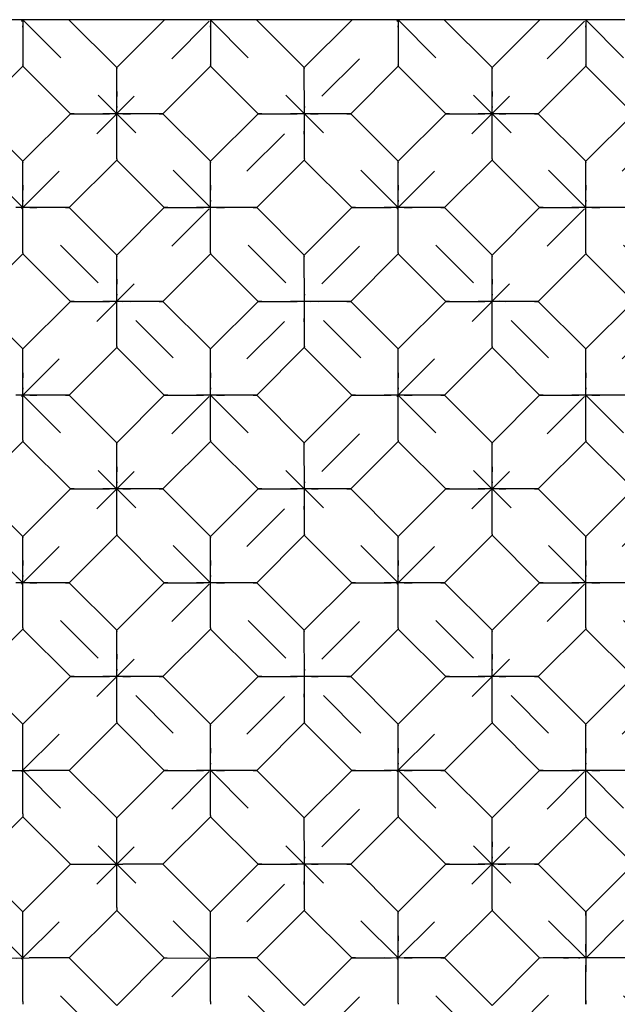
# Model space of a CAD drawing. Header units: inches. Extents: x 0 to 17, y 0 to 11.
# Tile 7 of 17: x 5.2 to 6.3, y 4.6 to 6.5. Entities that reach past the tile are written whole.
import ezdxf

# ---------------------------------------------------------------- set-up
doc = ezdxf.new("R2010")
doc.units = ezdxf.units.IN
doc.header["$LTSCALE"] = 0.935
doc.header["$MEASUREMENT"] = 0
doc.linetypes.add('HIDDEN', pattern=[0.2, 0.1, -0.1])
doc.layers.get('0').update_dxf_attribs({"linetype": 'CONTINUOUS'})
doc.layers.add('03___PRT_ALL_CURVES', color=7, linetype='CONTINUOUS')
doc.layers.add('DEFAULT_2', color=8, linetype='HIDDEN')

msp = doc.modelspace()

# ---------------------------------------------------------------- linework, layer by layer
at = {"color": 7, "linetype": 'Continuous'}
for p, q in [((11.4519, 6.4708), (3.9519, 6.4708)), ((5.227, 6.4708), (5.227, 6.459)), ((5.227, 6.459), (5.227, 6.3853)), ((5.4038, 6.3808), (5.3138, 6.4708)), ((5.4038, 6.3808), (5.4938, 6.4708)), ((5.5806, 6.4708), (5.5805, 6.459)), ((5.5805, 6.459), (5.5806, 6.3853)), ((5.7573, 6.3808), (5.6674, 6.4708)), ((5.7573, 6.3808), (5.8473, 6.4708)), ((5.9341, 6.4708), (5.9341, 6.459)), ((5.9341, 6.459), (5.9341, 6.3853)), ((6.1109, 6.3808), (6.0209, 6.4708)), ((6.1109, 6.3808), (6.2009, 6.4708)), ((6.2877, 6.4708), (6.2876, 6.459)), ((6.2876, 6.459), (6.2877, 6.3853)), ((5.1375, 6.2936), (5.227, 6.3831)), ((5.227, 6.3853), (5.227, 6.3831)), ((5.3165, 6.2936), (5.227, 6.3831)), ((5.491, 6.2936), (5.5806, 6.3831)), ((5.5806, 6.3853), (5.5806, 6.3831)), ((5.6701, 6.2936), (5.5806, 6.3831)), ((5.8446, 6.2936), (5.9341, 6.3831)), ((5.9341, 6.3853), (5.9341, 6.3831)), ((6.0236, 6.2936), (5.9341, 6.3831)), ((6.1981, 6.2936), (6.2877, 6.3831)), ((6.2877, 6.3853), (6.2877, 6.3831)), ((6.3772, 6.2936), (6.2877, 6.3831)), ((5.4038, 6.3073), (5.4038, 6.3681)), ((5.7574, 6.3073), (5.7573, 6.3681)), ((6.111, 6.3073), (6.1109, 6.3681)), ((5.227, 6.204), (5.1375, 6.2936)), ((5.227, 6.204), (5.3165, 6.2936)), ((5.4038, 6.2085), (5.4038, 6.3073)), ((5.491, 6.2936), (5.4889, 6.2936)), ((5.5806, 6.204), (5.491, 6.2936)), ((5.5806, 6.204), (5.6701, 6.2936)), ((5.7574, 6.2085), (5.7574, 6.3073)), ((5.8446, 6.2936), (5.8425, 6.2936)), ((5.9341, 6.204), (5.8446, 6.2936)), ((5.9341, 6.204), (6.0236, 6.2936)), ((6.1109, 6.2085), (6.111, 6.3073)), ((6.1981, 6.2936), (6.196, 6.2936)), ((6.2877, 6.204), (6.1981, 6.2936)), ((6.2877, 6.204), (6.3772, 6.2936)), ((5.3143, 6.1168), (5.4038, 6.2063)), ((5.4038, 6.2085), (5.4038, 6.2063)), ((5.4933, 6.1168), (5.4038, 6.2063)), ((5.6678, 6.1168), (5.7573, 6.2063)), ((5.7574, 6.2085), (5.7573, 6.2063)), ((5.8469, 6.1168), (5.7573, 6.2063)), ((6.0214, 6.1168), (6.1109, 6.2063)), ((6.1109, 6.2085), (6.1109, 6.2063)), ((6.2004, 6.1168), (6.1109, 6.2063)), ((5.2271, 6.1306), (5.227, 6.1913)), ((5.5806, 6.1306), (5.5806, 6.1913)), ((5.9342, 6.1306), (5.9341, 6.1913)), ((6.2877, 6.1306), (6.2877, 6.1913)), ((5.227, 6.0317), (5.2271, 6.1306)), ((5.5806, 6.0317), (5.5806, 6.1306)), ((5.9341, 6.0317), (5.9342, 6.1306)), ((6.2877, 6.0317), (6.2877, 6.1306)), ((5.3143, 6.1168), (5.3121, 6.1168)), ((5.4038, 6.0273), (5.3143, 6.1168)), ((5.4038, 6.0273), (5.4933, 6.1168)), ((5.6678, 6.1168), (5.6657, 6.1168)), ((5.7573, 6.0273), (5.6678, 6.1168)), ((5.7573, 6.0273), (5.8469, 6.1168)), ((6.0214, 6.1168), (6.0192, 6.1168)), ((6.1109, 6.0273), (6.0214, 6.1168)), ((6.1109, 6.0273), (6.2004, 6.1168)), ((5.227, 6.0317), (5.227, 6.0295)), ((5.5806, 6.0317), (5.5806, 6.0295)), ((5.9341, 6.0317), (5.9341, 6.0295)), ((6.2877, 6.0317), (6.2877, 6.0295)), ((5.1375, 5.94), (5.227, 6.0295)), ((5.3165, 5.94), (5.227, 6.0295)), ((5.4038, 5.9538), (5.4038, 6.0145)), ((5.491, 5.94), (5.5806, 6.0295)), ((5.6701, 5.94), (5.5806, 6.0295)), ((5.7574, 5.9538), (5.7573, 6.0145)), ((5.8446, 5.94), (5.9341, 6.0295)), ((6.0236, 5.94), (5.9341, 6.0295)), ((6.111, 5.9538), (6.1109, 6.0145)), ((6.1981, 5.94), (6.2877, 6.0295)), ((6.3772, 5.94), (6.2877, 6.0295)), ((5.227, 5.8505), (5.1375, 5.94)), ((5.227, 5.8505), (5.3165, 5.94)), ((5.4038, 5.8549), (5.4038, 5.9538)), ((5.491, 5.94), (5.4889, 5.94)), ((5.5806, 5.8505), (5.491, 5.94)), ((5.5806, 5.8505), (5.6701, 5.94)), ((5.7574, 5.8549), (5.7574, 5.9538)), ((5.8446, 5.94), (5.8425, 5.94)), ((5.9341, 5.8505), (5.8446, 5.94)), ((5.9341, 5.8505), (6.0236, 5.94)), ((6.1109, 5.8549), (6.111, 5.9538)), ((6.1981, 5.94), (6.196, 5.94)), ((6.2877, 5.8505), (6.1981, 5.94)), ((6.2877, 5.8505), (6.3772, 5.94)), ((5.3143, 5.7632), (5.4038, 5.8528)), ((5.4038, 5.8549), (5.4038, 5.8528)), ((5.4933, 5.7632), (5.4038, 5.8528)), ((5.6678, 5.7632), (5.7573, 5.8528)), ((5.7574, 5.8549), (5.7573, 5.8528)), ((5.8469, 5.7632), (5.7573, 5.8528)), ((6.0214, 5.7632), (6.1109, 5.8528)), ((6.1109, 5.8549), (6.1109, 5.8528)), ((6.2004, 5.7632), (6.1109, 5.8528)), ((5.2271, 5.777), (5.227, 5.8377)), ((5.5806, 5.777), (5.5806, 5.8377)), ((5.9342, 5.777), (5.9341, 5.8377)), ((6.2877, 5.777), (6.2877, 5.8377)), ((5.227, 5.6782), (5.2271, 5.777)), ((5.5806, 5.6782), (5.5806, 5.777)), ((5.9341, 5.6782), (5.9342, 5.777)), ((6.2877, 5.6782), (6.2877, 5.777)), ((5.3143, 5.7632), (5.3121, 5.7632)), ((5.4038, 5.6737), (5.3143, 5.7632)), ((5.4038, 5.6737), (5.4933, 5.7632)), ((5.6678, 5.7632), (5.6657, 5.7632)), ((5.7573, 5.6737), (5.6678, 5.7632)), ((5.7573, 5.6737), (5.8469, 5.7632)), ((6.0214, 5.7632), (6.0192, 5.7632)), ((6.1109, 5.6737), (6.0214, 5.7632)), ((6.1109, 5.6737), (6.2004, 5.7632)), ((5.227, 5.6782), (5.227, 5.676)), ((5.5806, 5.6782), (5.5806, 5.676)), ((5.9341, 5.6782), (5.9341, 5.676)), ((6.2877, 5.6782), (6.2877, 5.676)), ((5.1375, 5.5865), (5.227, 5.676)), ((5.3165, 5.5865), (5.227, 5.676)), ((5.4038, 5.6002), (5.4038, 5.661)), ((5.491, 5.5865), (5.5806, 5.676)), ((5.6701, 5.5865), (5.5806, 5.676)), ((5.7574, 5.6002), (5.7573, 5.661)), ((5.8446, 5.5865), (5.9341, 5.676)), ((6.0236, 5.5865), (5.9341, 5.676)), ((6.111, 5.6002), (6.1109, 5.661)), ((6.1981, 5.5865), (6.2877, 5.676)), ((6.3772, 5.5865), (6.2877, 5.676)), ((5.227, 5.4969), (5.1375, 5.5865)), ((5.227, 5.4969), (5.3165, 5.5865)), ((5.4038, 5.5014), (5.4038, 5.6002)), ((5.491, 5.5865), (5.4889, 5.5864)), ((5.5806, 5.4969), (5.491, 5.5865)), ((5.5806, 5.4969), (5.6701, 5.5865)), ((5.7574, 5.5014), (5.7574, 5.6002)), ((5.8446, 5.5865), (5.8425, 5.5864)), ((5.9341, 5.4969), (5.8446, 5.5865)), ((5.9341, 5.4969), (6.0236, 5.5865)), ((6.1109, 5.5014), (6.111, 5.6002)), ((6.1981, 5.5865), (6.196, 5.5864)), ((6.2877, 5.4969), (6.1981, 5.5865)), ((6.2877, 5.4969), (6.3772, 5.5865)), ((5.3143, 5.4097), (5.4038, 5.4992)), ((5.4038, 5.5014), (5.4038, 5.4992)), ((5.4933, 5.4097), (5.4038, 5.4992)), ((5.6678, 5.4097), (5.7573, 5.4992)), ((5.7574, 5.5014), (5.7573, 5.4992)), ((5.8469, 5.4097), (5.7573, 5.4992)), ((6.0214, 5.4097), (6.1109, 5.4992)), ((6.1109, 5.5014), (6.1109, 5.4992)), ((6.2004, 5.4097), (6.1109, 5.4992)), ((5.2271, 5.4235), (5.227, 5.4842)), ((5.5806, 5.4235), (5.5806, 5.4842)), ((5.9342, 5.4235), (5.9341, 5.4842)), ((6.2877, 5.4235), (6.2877, 5.4842)), ((5.227, 5.3246), (5.2271, 5.4235)), ((5.5806, 5.3246), (5.5806, 5.4235)), ((5.9341, 5.3246), (5.9342, 5.4235)), ((6.2877, 5.3246), (6.2877, 5.4235)), ((5.3143, 5.4097), (5.3121, 5.4097)), ((5.4038, 5.3201), (5.3143, 5.4097)), ((5.4038, 5.3201), (5.4933, 5.4097)), ((5.6678, 5.4097), (5.6657, 5.4097)), ((5.7573, 5.3201), (5.6678, 5.4097)), ((5.7573, 5.3201), (5.8469, 5.4097)), ((6.0214, 5.4097), (6.0192, 5.4097)), ((6.1109, 5.3201), (6.0214, 5.4097)), ((6.1109, 5.3201), (6.2004, 5.4097)), ((5.1375, 5.2329), (5.227, 5.3224)), ((5.227, 5.3246), (5.227, 5.3224)), ((5.3165, 5.2329), (5.227, 5.3224)), ((5.4038, 5.2467), (5.4038, 5.3074)), ((5.491, 5.2329), (5.5806, 5.3224)), ((5.5806, 5.3246), (5.5806, 5.3224)), ((5.6701, 5.2329), (5.5806, 5.3224)), ((5.7574, 5.2467), (5.7573, 5.3074)), ((5.8446, 5.2329), (5.9341, 5.3224)), ((5.9341, 5.3246), (5.9341, 5.3224)), ((6.0236, 5.2329), (5.9341, 5.3224)), ((6.111, 5.2467), (6.1109, 5.3074)), ((6.1981, 5.2329), (6.2877, 5.3224)), ((6.2877, 5.3246), (6.2877, 5.3224)), ((6.3772, 5.2329), (6.2877, 5.3224)), ((5.1375, 5.2329), (5.227, 5.1434)), ((5.227, 5.1434), (5.3165, 5.2329)), ((5.4038, 5.1478), (5.4038, 5.2467)), ((5.491, 5.2329), (5.4889, 5.2329)), ((5.5806, 5.1434), (5.491, 5.2329)), ((5.5806, 5.1434), (5.6701, 5.2329)), ((5.7574, 5.1478), (5.7574, 5.2467)), ((5.8446, 5.2329), (5.8425, 5.2329)), ((5.9341, 5.1434), (5.8446, 5.2329)), ((5.9341, 5.1434), (6.0236, 5.2329)), ((6.1109, 5.1478), (6.111, 5.2467)), ((6.1981, 5.2329), (6.196, 5.2329)), ((6.2877, 5.1434), (6.1981, 5.2329)), ((6.2877, 5.1434), (6.3772, 5.2329)), ((5.3143, 5.0561), (5.4038, 5.1456)), ((5.4038, 5.1478), (5.4038, 5.1456)), ((5.4933, 5.0561), (5.4038, 5.1456)), ((5.6678, 5.0561), (5.7573, 5.1456)), ((5.7574, 5.1478), (5.7573, 5.1456)), ((5.8469, 5.0561), (5.7573, 5.1456)), ((6.0214, 5.0561), (6.1109, 5.1456)), ((6.1109, 5.1478), (6.1109, 5.1456)), ((6.2004, 5.0561), (6.1109, 5.1456)), ((5.227, 4.9744), (5.227, 5.1379)), ((5.5806, 5.0699), (5.5806, 5.1306)), ((5.9342, 5.0699), (5.9341, 5.1306)), ((6.2877, 5.0699), (6.2877, 5.1306)), ((5.5806, 4.9711), (5.5806, 5.0699)), ((5.9341, 4.9711), (5.9342, 5.0699)), ((6.2877, 4.9711), (6.2877, 5.0699)), ((5.3088, 5.0561), (5.2386, 5.0562)), ((5.3143, 5.0561), (5.4038, 4.9666)), ((5.4038, 4.9666), (5.4933, 5.0561)), ((5.6678, 5.0561), (5.6657, 5.0561)), ((5.7573, 4.9666), (5.6678, 5.0561)), ((5.7573, 4.9666), (5.8469, 5.0561)), ((6.0214, 5.0561), (6.0192, 5.0561)), ((6.1109, 4.9666), (6.0214, 5.0561)), ((6.1109, 4.9666), (6.2004, 5.0561)), ((5.227, 4.9689), (5.1375, 4.8793)), ((5.3165, 4.8793), (5.227, 4.9689)), ((5.4038, 4.7976), (5.4038, 4.9611)), ((5.491, 4.8793), (5.5806, 4.9689)), ((5.5806, 4.9711), (5.5806, 4.9689)), ((5.6701, 4.8793), (5.5806, 4.9689)), ((5.8446, 4.8793), (5.9341, 4.9689)), ((5.9341, 4.9711), (5.9341, 4.9689)), ((6.0236, 4.8793), (5.9341, 4.9689)), ((6.1981, 4.8793), (6.2877, 4.9689)), ((6.2877, 4.9711), (6.2877, 4.9689)), ((6.3772, 4.8793), (6.2877, 4.9689)), ((5.7574, 4.8931), (5.7573, 4.9539)), ((6.111, 4.8931), (6.1109, 4.9539)), ((5.7574, 4.7943), (5.7574, 4.8931)), ((6.1109, 4.7943), (6.111, 4.8931)), ((5.1375, 4.8793), (5.227, 4.7898)), ((5.227, 4.7898), (5.3165, 4.8793)), ((5.4856, 4.8793), (5.4154, 4.8794)), ((5.491, 4.8793), (5.5806, 4.7898)), ((5.5806, 4.7898), (5.6701, 4.8793)), ((5.8446, 4.8793), (5.8425, 4.8793)), ((5.9341, 4.7898), (5.8446, 4.8793)), ((5.9341, 4.7898), (6.0236, 4.8793)), ((6.1981, 4.8793), (6.196, 4.8793)), ((6.2877, 4.7898), (6.1981, 4.8793)), ((6.3772, 4.8793), (6.2877, 4.7898)), ((5.4038, 4.7921), (5.3143, 4.7026)), ((5.4933, 4.7026), (5.4038, 4.7921)), ((5.6678, 4.7026), (5.7573, 4.7921)), ((5.7574, 4.7943), (5.7573, 4.7921)), ((5.8469, 4.7026), (5.7573, 4.7921)), ((6.0214, 4.7026), (6.1109, 4.7921)), ((6.1109, 4.7943), (6.1109, 4.7921)), ((6.2004, 4.7026), (6.1109, 4.7921)), ((6.2877, 4.7898), (6.2877, 4.7877)), ((5.227, 4.6208), (5.227, 4.7844)), ((5.5806, 4.6208), (5.5806, 4.7844)), ((5.9342, 4.7163), (5.9341, 4.7771)), ((5.9341, 4.6175), (5.9342, 4.7163)), ((5.3088, 4.7026), (5.2386, 4.7026)), ((5.3143, 4.7026), (5.4038, 4.613)), ((5.4038, 4.613), (5.4933, 4.7026)), ((5.6624, 4.7026), (5.5921, 4.7026)), ((5.6678, 4.7026), (5.7573, 4.613)), ((5.7573, 4.613), (5.8469, 4.7026)), ((6.0214, 4.7026), (6.0192, 4.7026)), ((6.1109, 4.613), (6.0214, 4.7026)), ((6.2004, 4.7026), (6.1109, 4.613)), ((6.2739, 4.7026), (6.2132, 4.7026)), ((6.3727, 4.7026), (6.2739, 4.7026)), ((5.9341, 4.6175), (5.9341, 4.6153))]:
    msp.add_line(p, q, dxfattribs=at)
for points in [[(5.4038, 6.3681), (5.4038, 6.3738), (5.4038, 6.3781), (5.4038, 6.3808)], [(5.7573, 6.3681), (5.7573, 6.3738), (5.7573, 6.3781), (5.7573, 6.3808)], [(6.1109, 6.3681), (6.1109, 6.3738), (6.1109, 6.3781), (6.1109, 6.3808)], [(5.3165, 6.2936), (5.3193, 6.2936), (5.3236, 6.2936)], [(5.3236, 6.2936), (5.3777, 6.2936), (5.3904, 6.2935)], [(5.4889, 6.2936), (5.4153, 6.2936), (5.3904, 6.2935)], [(5.6701, 6.2936), (5.6729, 6.2936), (5.6772, 6.2936)], [(5.6772, 6.2936), (5.7312, 6.2936), (5.7439, 6.2935)], [(5.8425, 6.2936), (5.7689, 6.2936), (5.7439, 6.2935)], [(6.0236, 6.2936), (6.0264, 6.2936), (6.0308, 6.2936)], [(6.0308, 6.2936), (6.0848, 6.2936), (6.0975, 6.2935)], [(6.196, 6.2936), (6.1224, 6.2936), (6.0975, 6.2935)], [(5.227, 6.1913), (5.227, 6.1971), (5.227, 6.2013), (5.227, 6.204)], [(5.5806, 6.1913), (5.5806, 6.1971), (5.5805, 6.2013), (5.5806, 6.204)], [(5.9341, 6.1913), (5.9341, 6.1971), (5.9341, 6.2013), (5.9341, 6.204)], [(6.2877, 6.1913), (6.2877, 6.1971), (6.2877, 6.2013), (6.2877, 6.204)], [(5.3121, 6.1168), (5.2386, 6.1168), (5.2136, 6.1167)], [(5.4933, 6.1168), (5.4961, 6.1168), (5.5004, 6.1168)], [(5.5004, 6.1168), (5.5544, 6.1168), (5.5671, 6.1167)], [(5.6657, 6.1168), (5.5921, 6.1168), (5.5671, 6.1167)], [(5.8469, 6.1168), (5.8497, 6.1168), (5.854, 6.1168)], [(5.854, 6.1168), (5.908, 6.1168), (5.9207, 6.1167)], [(6.0192, 6.1168), (5.9457, 6.1168), (5.9207, 6.1167)], [(6.2004, 6.1168), (6.2032, 6.1168), (6.2075, 6.1168)], [(6.2075, 6.1168), (6.2616, 6.1168), (6.2743, 6.1167)], [(6.3728, 6.1168), (6.2992, 6.1168), (6.2743, 6.1167)], [(5.4038, 6.0145), (5.4038, 6.0203), (5.4038, 6.0245), (5.4038, 6.0273)], [(5.7573, 6.0145), (5.7573, 6.0203), (5.7573, 6.0245), (5.7573, 6.0273)], [(6.1109, 6.0145), (6.1109, 6.0203), (6.1109, 6.0245), (6.1109, 6.0273)], [(5.3165, 5.94), (5.3193, 5.94), (5.3236, 5.94)], [(5.3236, 5.94), (5.3777, 5.94), (5.3904, 5.9399)], [(5.4889, 5.94), (5.4153, 5.94), (5.3904, 5.9399)], [(5.6701, 5.94), (5.6729, 5.94), (5.6772, 5.94)], [(5.6772, 5.94), (5.7312, 5.94), (5.7439, 5.9399)], [(5.8425, 5.94), (5.7689, 5.94), (5.7439, 5.9399)], [(6.0236, 5.94), (6.0264, 5.94), (6.0308, 5.94)], [(6.0308, 5.94), (6.0848, 5.94), (6.0975, 5.9399)], [(6.196, 5.94), (6.1224, 5.94), (6.0975, 5.9399)], [(5.227, 5.8377), (5.227, 5.8435), (5.227, 5.8478), (5.227, 5.8505)], [(5.5806, 5.8377), (5.5806, 5.8435), (5.5805, 5.8478), (5.5806, 5.8505)], [(5.9341, 5.8377), (5.9341, 5.8435), (5.9341, 5.8478), (5.9341, 5.8505)], [(6.2877, 5.8377), (6.2877, 5.8435), (6.2877, 5.8478), (6.2877, 5.8505)], [(5.3121, 5.7632), (5.2386, 5.7633), (5.2136, 5.7632)], [(5.4933, 5.7632), (5.4961, 5.7633), (5.5004, 5.7632)], [(5.5004, 5.7632), (5.5544, 5.7632), (5.5671, 5.7632)], [(5.6657, 5.7632), (5.5921, 5.7633), (5.5671, 5.7632)], [(5.8469, 5.7632), (5.8497, 5.7633), (5.854, 5.7632)], [(5.854, 5.7632), (5.908, 5.7632), (5.9207, 5.7632)], [(6.0192, 5.7632), (5.9457, 5.7633), (5.9207, 5.7632)], [(6.2004, 5.7632), (6.2032, 5.7633), (6.2075, 5.7632)], [(6.2075, 5.7632), (6.2616, 5.7632), (6.2743, 5.7632)], [(6.3728, 5.7632), (6.2992, 5.7633), (6.2743, 5.7632)], [(5.4038, 5.661), (5.4038, 5.6667), (5.4038, 5.671), (5.4038, 5.6737)], [(5.7573, 5.661), (5.7573, 5.6667), (5.7573, 5.671), (5.7573, 5.6737)], [(6.1109, 5.661), (6.1109, 5.6667), (6.1109, 5.671), (6.1109, 5.6737)], [(5.3165, 5.5865), (5.3193, 5.5865), (5.3236, 5.5865)], [(5.3236, 5.5865), (5.3777, 5.5865), (5.3904, 5.5864)], [(5.4889, 5.5864), (5.4153, 5.5865), (5.3904, 5.5864)], [(5.6701, 5.5865), (5.6729, 5.5865), (5.6772, 5.5865)], [(5.6772, 5.5865), (5.7312, 5.5865), (5.7439, 5.5864)], [(5.8425, 5.5864), (5.7689, 5.5865), (5.7439, 5.5864)], [(6.0236, 5.5865), (6.0264, 5.5865), (6.0308, 5.5865)], [(6.0308, 5.5865), (6.0848, 5.5865), (6.0975, 5.5864)], [(6.196, 5.5864), (6.1224, 5.5865), (6.0975, 5.5864)], [(5.227, 5.4842), (5.227, 5.49), (5.227, 5.4942), (5.227, 5.4969)], [(5.5806, 5.4842), (5.5806, 5.49), (5.5805, 5.4942), (5.5806, 5.4969)], [(5.9341, 5.4842), (5.9341, 5.49), (5.9341, 5.4942), (5.9341, 5.4969)], [(6.2877, 5.4842), (6.2877, 5.49), (6.2877, 5.4942), (6.2877, 5.4969)], [(5.3121, 5.4097), (5.2386, 5.4097), (5.2136, 5.4096)], [(5.4933, 5.4097), (5.4961, 5.4097), (5.5004, 5.4097)], [(5.5004, 5.4097), (5.5544, 5.4097), (5.5671, 5.4096)], [(5.6657, 5.4097), (5.5921, 5.4097), (5.5671, 5.4096)], [(5.8469, 5.4097), (5.8497, 5.4097), (5.854, 5.4097)], [(5.854, 5.4097), (5.908, 5.4097), (5.9207, 5.4096)], [(6.0192, 5.4097), (5.9457, 5.4097), (5.9207, 5.4096)], [(6.2004, 5.4097), (6.2032, 5.4097), (6.2075, 5.4097)], [(6.2075, 5.4097), (6.2616, 5.4097), (6.2743, 5.4096)], [(6.3728, 5.4097), (6.2992, 5.4097), (6.2743, 5.4096)], [(5.4038, 5.3074), (5.4038, 5.3132), (5.4038, 5.3174), (5.4038, 5.3201)], [(5.7573, 5.3074), (5.7573, 5.3132), (5.7573, 5.3174), (5.7573, 5.3201)], [(6.1109, 5.3074), (6.1109, 5.3132), (6.1109, 5.3174), (6.1109, 5.3201)], [(5.3165, 5.2329), (5.3193, 5.2329), (5.3236, 5.2329)], [(5.3236, 5.2329), (5.3777, 5.2329), (5.3904, 5.2328)], [(5.4889, 5.2329), (5.4153, 5.2329), (5.3904, 5.2328)], [(5.6701, 5.2329), (5.6729, 5.2329), (5.6772, 5.2329)], [(5.6772, 5.2329), (5.7312, 5.2329), (5.7439, 5.2328)], [(5.8425, 5.2329), (5.7689, 5.2329), (5.7439, 5.2328)], [(6.0236, 5.2329), (6.0264, 5.2329), (6.0308, 5.2329)], [(6.0308, 5.2329), (6.0848, 5.2329), (6.0975, 5.2328)], [(6.196, 5.2329), (6.1224, 5.2329), (6.0975, 5.2328)], [(5.227, 5.1379), (5.227, 5.1412), (5.227, 5.1434)], [(5.5806, 5.1306), (5.5806, 5.1364), (5.5805, 5.1406), (5.5806, 5.1434)], [(5.9341, 5.1306), (5.9341, 5.1364), (5.9341, 5.1406), (5.9341, 5.1434)], [(6.2877, 5.1306), (6.2877, 5.1364), (6.2877, 5.1406), (6.2877, 5.1434)], [(5.1452, 5.0561), (5.2155, 5.0561), (5.2386, 5.0562)], [(5.3143, 5.0561), (5.3121, 5.0561), (5.3088, 5.0561)], [(5.4933, 5.0561), (5.4961, 5.0561), (5.5004, 5.0561)], [(5.5004, 5.0561), (5.5544, 5.0561), (5.5671, 5.0561)], [(5.6657, 5.0561), (5.5921, 5.0562), (5.5671, 5.0561)], [(5.8469, 5.0561), (5.8497, 5.0561), (5.854, 5.0561)], [(5.854, 5.0561), (5.908, 5.0561), (5.9207, 5.0561)], [(6.0192, 5.0561), (5.9457, 5.0562), (5.9207, 5.0561)], [(6.2004, 5.0561), (6.2032, 5.0561), (6.2075, 5.0561)], [(6.2075, 5.0561), (6.2616, 5.0561), (6.2743, 5.0561)], [(6.3728, 5.0561), (6.2992, 5.0562), (6.2743, 5.0561)], [(5.227, 4.9744), (5.227, 4.9711), (5.227, 4.9689)], [(5.4038, 4.9611), (5.4038, 4.9644), (5.4038, 4.9666)], [(5.7573, 4.9539), (5.7573, 4.9596), (5.7573, 4.9639), (5.7573, 4.9666)], [(6.1109, 4.9539), (6.1109, 4.9596), (6.1109, 4.9639), (6.1109, 4.9666)], [(5.3165, 4.8794), (5.3187, 4.8794), (5.322, 4.8793)], [(5.322, 4.8793), (5.3922, 4.8793), (5.4154, 4.8794)], [(5.491, 4.8793), (5.4888, 4.8793), (5.4856, 4.8793)], [(5.6701, 4.8793), (5.6729, 4.8794), (5.6772, 4.8793)], [(5.6772, 4.8793), (5.7312, 4.8793), (5.7439, 4.8793)], [(5.8425, 4.8793), (5.7689, 4.8794), (5.7439, 4.8793)], [(6.0236, 4.8793), (6.0264, 4.8794), (6.0308, 4.8793)], [(6.0308, 4.8793), (6.0848, 4.8793), (6.0975, 4.8793)], [(6.196, 4.8793), (6.1224, 4.8794), (6.0975, 4.8793)], [(5.227, 4.7844), (5.227, 4.7876), (5.227, 4.7898)], [(5.4038, 4.7976), (5.4038, 4.7943), (5.4038, 4.7921)], [(5.5806, 4.7844), (5.5805, 4.7876), (5.5806, 4.7898)], [(5.9341, 4.7771), (5.9341, 4.7828), (5.9341, 4.7871), (5.9341, 4.7898)], [(6.2877, 4.7877), (6.2876, 4.7141), (6.2877, 4.6892)], [(5.1452, 4.7026), (5.2155, 4.7025), (5.2386, 4.7026)], [(5.3143, 4.7026), (5.3121, 4.7026), (5.3088, 4.7026)], [(5.4933, 4.7026), (5.4955, 4.7026), (5.4988, 4.7026)], [(5.4988, 4.7026), (5.569, 4.7025), (5.5921, 4.7026)], [(5.6678, 4.7026), (5.6656, 4.7026), (5.6624, 4.7026)], [(5.8469, 4.7026), (5.8497, 4.7026), (5.854, 4.7026)], [(5.854, 4.7026), (5.908, 4.7026), (5.9207, 4.7025)], [(6.0192, 4.7026), (5.9457, 4.7026), (5.9207, 4.7025)], [(6.2132, 4.7026), (6.2074, 4.7026), (6.2031, 4.7025), (6.2004, 4.7026)], [(6.2877, 4.6224), (6.2877, 4.6765), (6.2877, 4.6892)], [(5.227, 4.6208), (5.227, 4.6175), (5.227, 4.6153)], [(5.5806, 4.6208), (5.5806, 4.6175), (5.5806, 4.6153)], [(6.2877, 4.6153), (6.2876, 4.6181), (6.2877, 4.6224)]]:
    msp.add_lwpolyline(points, dxfattribs=at)
at = {"layer": '03___PRT_ALL_CURVES', "color": 8, "linetype": 'HIDDEN'}
for p, q in [((3.9519, 5.1952), (5.2275, 6.4708)), ((3.9519, 4.8417), (5.581, 6.4708)), ((3.9519, 4.4881), (5.9346, 6.4708)), ((3.9519, 4.1345), (6.2881, 6.4708)), ((3.9519, 3.781), (6.6417, 6.4708)), ((3.9519, 3.4274), (6.9952, 6.4708)), ((3.9519, 3.0739), (7.3488, 6.4708)), ((3.9519, 2.7203), (7.7023, 6.4708)), ((8.0559, 6.4708), (4.1659, 2.5808)), ((8.0559, 2.5808), (4.1659, 6.4708)), ((8.4094, 2.5808), (4.5194, 6.4708)), ((8.763, 2.5808), (4.873, 6.4708)), ((9.1166, 2.5808), (5.2266, 6.4708)), ((9.4701, 2.5808), (5.5801, 6.4708)), ((9.8237, 2.5808), (5.9337, 6.4708)), ((10.1772, 2.5808), (6.2872, 6.4708)), ((7.7023, 2.5808), (3.9519, 6.3312)), ((7.3488, 2.5808), (3.9519, 5.9777))]:
    msp.add_line(p, q, dxfattribs=at)
at = {"layer": 'DEFAULT_2', "color": 8, "linetype": 'HIDDEN'}
for p, q in [((5.227, 6.4567), (5.227, 6.459)), ((5.5805, 6.4567), (5.5805, 6.459)), ((5.9341, 6.4567), (5.9341, 6.459)), ((6.2876, 6.4567), (6.2876, 6.459)), ((5.227, 6.3853), (5.227, 6.3858)), ((5.5806, 6.3853), (5.5806, 6.3858)), ((5.9341, 6.3853), (5.9341, 6.3858)), ((6.2877, 6.3853), (6.2877, 6.3858)), ((5.4038, 6.3786), (5.4038, 6.3781)), ((5.7573, 6.3786), (5.7573, 6.3781)), ((6.1109, 6.3786), (6.1109, 6.3781)), ((5.4038, 6.3355), (5.4038, 6.3261)), ((5.7573, 6.3355), (5.7573, 6.3261)), ((6.1109, 6.3355), (6.1109, 6.3261)), ((5.3922, 6.2935), (5.3777, 6.2936)), ((5.4038, 6.3073), (5.4038, 6.3051)), ((5.7458, 6.2935), (5.7312, 6.2936)), ((5.7574, 6.3073), (5.7574, 6.3051)), ((6.0994, 6.2935), (6.0848, 6.2936)), ((6.111, 6.3073), (6.1109, 6.3051)), ((6.1243, 6.2936), (6.1224, 6.2936)), ((6.1243, 6.2936), (6.137, 6.2936)), ((5.4038, 6.2551), (5.4038, 6.261)), ((5.7573, 6.2551), (5.7573, 6.261)), ((6.1109, 6.2551), (6.1109, 6.261)), ((5.227, 6.2019), (5.227, 6.2013)), ((5.4038, 6.2085), (5.4038, 6.209)), ((5.5806, 6.2019), (5.5805, 6.2013)), ((5.7574, 6.2085), (5.7574, 6.209)), ((5.9341, 6.2019), (5.9341, 6.2013)), ((6.1109, 6.2085), (6.1109, 6.209)), ((6.2877, 6.2019), (6.2877, 6.2013)), ((5.227, 6.1588), (5.227, 6.1493)), ((5.5806, 6.1588), (5.5806, 6.1493)), ((5.9341, 6.1588), (5.9341, 6.1493)), ((6.2877, 6.1588), (6.2877, 6.1493)), ((5.2271, 6.1306), (5.227, 6.1283)), ((5.5806, 6.1306), (5.5806, 6.1283)), ((5.9342, 6.1306), (5.9342, 6.1283)), ((6.2877, 6.1306), (6.2877, 6.1283)), ((5.2404, 6.1168), (5.2386, 6.1168)), ((5.2404, 6.1168), (5.2531, 6.1168)), ((5.569, 6.1167), (5.5544, 6.1168)), ((5.9226, 6.1167), (5.908, 6.1168)), ((6.2761, 6.1167), (6.2616, 6.1168)), ((5.227, 6.0783), (5.227, 6.0842)), ((5.5806, 6.0783), (5.5806, 6.0842)), ((5.9341, 6.0783), (5.9341, 6.0842)), ((6.2877, 6.0783), (6.2877, 6.0842)), ((5.227, 6.0317), (5.227, 6.0323)), ((5.5806, 6.0317), (5.5806, 6.0323)), ((5.9341, 6.0317), (5.9341, 6.0323)), ((6.2877, 6.0317), (6.2877, 6.0323)), ((5.4038, 6.0251), (5.4038, 6.0245)), ((5.7573, 6.0251), (5.7573, 6.0245)), ((6.1109, 6.0251), (6.1109, 6.0245)), ((5.4038, 5.982), (5.4038, 5.9726)), ((5.7573, 5.982), (5.7573, 5.9726)), ((6.1109, 5.982), (6.1109, 5.9726)), ((5.3922, 5.94), (5.3777, 5.94)), ((5.4038, 5.9538), (5.4038, 5.9515)), ((5.7458, 5.94), (5.7312, 5.94)), ((5.7574, 5.9538), (5.7574, 5.9515)), ((6.0994, 5.94), (6.0848, 5.94)), ((6.111, 5.9538), (6.1109, 5.9515)), ((6.1243, 5.9401), (6.1224, 5.94)), ((6.1243, 5.9401), (6.137, 5.94)), ((5.4038, 5.9016), (5.4038, 5.9074)), ((5.7573, 5.9016), (5.7573, 5.9074)), ((6.1109, 5.9016), (6.1109, 5.9074)), ((5.227, 5.8483), (5.227, 5.8478)), ((5.4038, 5.8549), (5.4038, 5.8555)), ((5.5806, 5.8483), (5.5805, 5.8478)), ((5.7574, 5.8549), (5.7574, 5.8555)), ((5.9341, 5.8483), (5.9341, 5.8478)), ((6.1109, 5.8549), (6.1109, 5.8555)), ((6.2877, 5.8483), (6.2877, 5.8478)), ((5.227, 5.8052), (5.227, 5.7958)), ((5.5806, 5.8052), (5.5806, 5.7958)), ((5.9341, 5.8052), (5.9341, 5.7958)), ((6.2877, 5.8052), (6.2877, 5.7958)), ((5.2271, 5.777), (5.227, 5.7748)), ((5.5806, 5.777), (5.5806, 5.7748)), ((5.9342, 5.777), (5.9342, 5.7748)), ((6.2877, 5.777), (6.2877, 5.7748)), ((5.2404, 5.7633), (5.2386, 5.7633)), ((5.2404, 5.7633), (5.2531, 5.7632)), ((5.569, 5.7632), (5.5544, 5.7632)), ((5.9226, 5.7632), (5.908, 5.7632)), ((6.2761, 5.7632), (6.2616, 5.7632)), ((5.227, 5.7248), (5.227, 5.7307)), ((5.5806, 5.7248), (5.5806, 5.7307)), ((5.9341, 5.7248), (5.9341, 5.7307)), ((6.2877, 5.7248), (6.2877, 5.7307)), ((5.227, 5.6782), (5.227, 5.6787)), ((5.5806, 5.6782), (5.5806, 5.6787)), ((5.9341, 5.6782), (5.9341, 5.6787)), ((6.2877, 5.6782), (6.2877, 5.6787)), ((5.4038, 5.6715), (5.4038, 5.671)), ((5.7573, 5.6715), (5.7573, 5.671)), ((6.1109, 5.6715), (6.1109, 5.671)), ((5.4038, 5.6284), (5.4038, 5.619)), ((5.7573, 5.6284), (5.7573, 5.619)), ((6.1109, 5.6284), (6.1109, 5.619)), ((5.3922, 5.5864), (5.3777, 5.5865)), ((5.4038, 5.6002), (5.4038, 5.598)), ((5.7458, 5.5864), (5.7312, 5.5865)), ((5.7574, 5.6002), (5.7574, 5.598)), ((5.7708, 5.5865), (5.7689, 5.5865)), ((5.7708, 5.5865), (5.7835, 5.5865)), ((6.0994, 5.5864), (6.0848, 5.5865)), ((6.111, 5.6002), (6.1109, 5.598)), ((6.1243, 5.5865), (6.1224, 5.5865)), ((6.1243, 5.5865), (6.137, 5.5865)), ((5.4038, 5.548), (5.4038, 5.5539)), ((5.7573, 5.548), (5.7573, 5.5539)), ((6.1109, 5.548), (6.1109, 5.5539)), ((5.227, 5.4947), (5.227, 5.4942)), ((5.4038, 5.5014), (5.4038, 5.5019)), ((5.5806, 5.4947), (5.5805, 5.4942)), ((5.7574, 5.5014), (5.7574, 5.5019)), ((5.9341, 5.4947), (5.9341, 5.4942)), ((6.1109, 5.5014), (6.1109, 5.5019)), ((6.2877, 5.4947), (6.2877, 5.4942)), ((5.227, 5.4517), (5.227, 5.4422)), ((5.5806, 5.4517), (5.5806, 5.4422)), ((5.9341, 5.4517), (5.9341, 5.4422)), ((6.2877, 5.4517), (6.2877, 5.4422)), ((5.2271, 5.4235), (5.227, 5.4212)), ((5.5806, 5.4235), (5.5806, 5.4212)), ((5.9342, 5.4235), (5.9342, 5.4212)), ((6.2877, 5.4235), (6.2877, 5.4212)), ((5.2404, 5.4097), (5.2386, 5.4097)), ((5.2404, 5.4097), (5.2531, 5.4097)), ((5.569, 5.4096), (5.5544, 5.4097)), ((5.9226, 5.4096), (5.908, 5.4097)), ((6.2761, 5.4096), (6.2616, 5.4097)), ((5.227, 5.3712), (5.227, 5.3771)), ((5.5806, 5.3712), (5.5806, 5.3771)), ((5.9341, 5.3712), (5.9341, 5.3771)), ((6.2877, 5.3712), (6.2877, 5.3771)), ((5.227, 5.3246), (5.227, 5.3252)), ((5.4038, 5.318), (5.4038, 5.3174)), ((5.5806, 5.3246), (5.5806, 5.3252)), ((5.7573, 5.318), (5.7573, 5.3174)), ((5.9341, 5.3246), (5.9341, 5.3252)), ((6.1109, 5.318), (6.1109, 5.3174)), ((6.2877, 5.3246), (6.2877, 5.3252)), ((5.4038, 5.2749), (5.4038, 5.2655)), ((5.7573, 5.2749), (5.7573, 5.2655)), ((6.1109, 5.2749), (6.1109, 5.2655)), ((5.3922, 5.2329), (5.3777, 5.2329)), ((5.4038, 5.2467), (5.4038, 5.2444)), ((5.7458, 5.2329), (5.7312, 5.2329)), ((5.7574, 5.2467), (5.7574, 5.2444)), ((5.7708, 5.233), (5.7689, 5.2329)), ((5.7708, 5.233), (5.7835, 5.2329)), ((6.0994, 5.2329), (6.0848, 5.2329)), ((6.111, 5.2467), (6.1109, 5.2444)), ((6.1243, 5.233), (6.1224, 5.2329)), ((6.1243, 5.233), (6.137, 5.2329)), ((5.4038, 5.1944), (5.4038, 5.2003)), ((5.7573, 5.1944), (5.7573, 5.2003)), ((6.1109, 5.1944), (6.1109, 5.2003)), ((5.4038, 5.1478), (5.4038, 5.1484)), ((5.5806, 5.1412), (5.5805, 5.1406)), ((5.7574, 5.1478), (5.7574, 5.1484)), ((5.9341, 5.1412), (5.9341, 5.1406)), ((6.1109, 5.1478), (6.1109, 5.1484)), ((6.2877, 5.1412), (6.2877, 5.1406)), ((5.5806, 5.0981), (5.5806, 5.0887)), ((5.9341, 5.0981), (5.9341, 5.0887)), ((6.2877, 5.0981), (6.2877, 5.0887)), ((5.5806, 5.0699), (5.5806, 5.0677)), ((5.9342, 5.0699), (5.9342, 5.0677)), ((6.2877, 5.0699), (6.2877, 5.0677)), ((5.569, 5.0561), (5.5544, 5.0561)), ((5.9226, 5.0561), (5.908, 5.0561)), ((6.2761, 5.0561), (6.2616, 5.0561)), ((5.5806, 5.0177), (5.5806, 5.0236)), ((5.9341, 5.0177), (5.9341, 5.0236)), ((6.2877, 5.0177), (6.2877, 5.0236)), ((5.5806, 4.9711), (5.5806, 4.9716)), ((5.7573, 4.9644), (5.7573, 4.9639)), ((5.9341, 4.9711), (5.9341, 4.9716)), ((6.1109, 4.9644), (6.1109, 4.9639)), ((6.2877, 4.9711), (6.2877, 4.9716)), ((5.7573, 4.9213), (5.7573, 4.9119)), ((6.1109, 4.9213), (6.1109, 4.9119)), ((5.7574, 4.8931), (5.7574, 4.8909)), ((6.111, 4.8931), (6.1109, 4.8909)), ((5.7458, 4.8793), (5.7312, 4.8793)), ((5.7708, 4.8794), (5.7689, 4.8794)), ((5.7708, 4.8794), (5.7835, 4.8793)), ((6.0994, 4.8793), (6.0848, 4.8793)), ((5.7573, 4.8409), (5.7573, 4.8468)), ((6.1109, 4.8409), (6.1109, 4.8468)), ((5.7574, 4.7943), (5.7574, 4.7948)), ((5.9341, 4.7876), (5.9341, 4.7871)), ((6.1109, 4.7943), (6.1109, 4.7948)), ((5.9341, 4.7446), (5.9341, 4.7351)), ((5.9342, 4.7163), (5.9342, 4.7141)), ((5.9226, 4.7025), (5.908, 4.7026)), ((6.2026, 4.7026), (6.2031, 4.7025)), ((6.2457, 4.7026), (6.2551, 4.7026)), ((6.2739, 4.7026), (6.2761, 4.7026)), ((6.3261, 4.7026), (6.3202, 4.7026)), ((6.2877, 4.691), (6.2877, 4.6765)), ((5.9341, 4.6641), (5.9341, 4.67)), ((5.9341, 4.6175), (5.9341, 4.618))]:
    msp.add_line(p, q, dxfattribs=at)
for points in [[(5.3236, 6.2936), (5.3187, 6.2936), (5.3165, 6.2936)], [(5.4153, 6.2936), (5.4172, 6.2936), (5.4299, 6.2936)], [(5.4839, 6.2936), (5.4882, 6.2935), (5.491, 6.2936)], [(5.6772, 6.2936), (5.6722, 6.2936), (5.6701, 6.2936)], [(5.7689, 6.2936), (5.7708, 6.2936), (5.7835, 6.2936)], [(5.8375, 6.2936), (5.8418, 6.2935), (5.8446, 6.2936)], [(6.0308, 6.2936), (6.0258, 6.2936), (6.0236, 6.2936)], [(6.191, 6.2936), (6.1954, 6.2935), (6.1981, 6.2936)], [(5.3072, 6.1168), (5.3115, 6.1168), (5.3143, 6.1168)], [(5.5004, 6.1168), (5.4955, 6.1168), (5.4933, 6.1168)], [(5.5921, 6.1168), (5.594, 6.1168), (5.6067, 6.1168)], [(5.6607, 6.1168), (5.665, 6.1168), (5.6678, 6.1168)], [(5.854, 6.1168), (5.849, 6.1168), (5.8469, 6.1168)], [(5.9457, 6.1168), (5.9475, 6.1168), (5.9602, 6.1168)], [(6.0143, 6.1168), (6.0186, 6.1168), (6.0214, 6.1168)], [(6.2075, 6.1168), (6.2026, 6.1168), (6.2004, 6.1168)], [(6.2992, 6.1168), (6.3011, 6.1168), (6.3138, 6.1168)], [(5.3236, 5.94), (5.3187, 5.94), (5.3165, 5.94)], [(5.4153, 5.94), (5.4172, 5.9401), (5.4299, 5.94)], [(5.4839, 5.94), (5.4882, 5.94), (5.491, 5.94)], [(5.6772, 5.94), (5.6722, 5.94), (5.6701, 5.94)], [(5.7689, 5.94), (5.7708, 5.9401), (5.7835, 5.94)], [(5.8375, 5.94), (5.8418, 5.94), (5.8446, 5.94)], [(6.0308, 5.94), (6.0258, 5.94), (6.0236, 5.94)], [(6.191, 5.94), (6.1954, 5.94), (6.1981, 5.94)], [(5.3072, 5.7632), (5.3115, 5.7632), (5.3143, 5.7632)], [(5.5004, 5.7632), (5.4955, 5.7632), (5.4933, 5.7632)], [(5.5921, 5.7633), (5.594, 5.7633), (5.6067, 5.7632)], [(5.6607, 5.7632), (5.665, 5.7632), (5.6678, 5.7632)], [(5.854, 5.7632), (5.849, 5.7632), (5.8469, 5.7632)], [(5.9457, 5.7633), (5.9475, 5.7633), (5.9602, 5.7632)], [(6.0143, 5.7632), (6.0186, 5.7632), (6.0214, 5.7632)], [(6.2075, 5.7632), (6.2026, 5.7632), (6.2004, 5.7632)], [(6.2992, 5.7633), (6.3011, 5.7633), (6.3138, 5.7632)], [(5.3236, 5.5865), (5.3187, 5.5865), (5.3165, 5.5865)], [(5.4153, 5.5865), (5.4172, 5.5865), (5.4299, 5.5865)], [(5.4839, 5.5865), (5.4882, 5.5864), (5.491, 5.5865)], [(5.6772, 5.5865), (5.6722, 5.5865), (5.6701, 5.5865)], [(5.8375, 5.5865), (5.8418, 5.5864), (5.8446, 5.5865)], [(6.0308, 5.5865), (6.0258, 5.5865), (6.0236, 5.5865)], [(6.191, 5.5865), (6.1954, 5.5864), (6.1981, 5.5865)], [(5.3072, 5.4097), (5.3115, 5.4096), (5.3143, 5.4097)], [(5.5004, 5.4097), (5.4955, 5.4097), (5.4933, 5.4097)], [(5.5921, 5.4097), (5.594, 5.4097), (5.6067, 5.4097)], [(5.6607, 5.4097), (5.665, 5.4096), (5.6678, 5.4097)], [(5.854, 5.4097), (5.849, 5.4097), (5.8469, 5.4097)], [(5.9457, 5.4097), (5.9475, 5.4097), (5.9602, 5.4097)], [(6.0143, 5.4097), (6.0186, 5.4096), (6.0214, 5.4097)], [(6.2075, 5.4097), (6.2026, 5.4097), (6.2004, 5.4097)], [(6.2992, 5.4097), (6.3011, 5.4097), (6.3138, 5.4097)], [(5.3236, 5.2329), (5.3187, 5.2329), (5.3165, 5.2329)], [(5.4153, 5.2329), (5.4172, 5.233), (5.4299, 5.2329)], [(5.4839, 5.2329), (5.4882, 5.2329), (5.491, 5.2329)], [(5.6772, 5.2329), (5.6722, 5.2329), (5.6701, 5.2329)], [(5.8375, 5.2329), (5.8418, 5.2329), (5.8446, 5.2329)], [(6.0308, 5.2329), (6.0258, 5.2329), (6.0236, 5.2329)], [(6.191, 5.2329), (6.1954, 5.2329), (6.1981, 5.2329)], [(5.5004, 5.0561), (5.4955, 5.0561), (5.4933, 5.0561)], [(5.5921, 5.0562), (5.594, 5.0562), (5.6067, 5.0561)], [(5.6607, 5.0561), (5.665, 5.0561), (5.6678, 5.0561)], [(5.854, 5.0561), (5.849, 5.0561), (5.8469, 5.0561)], [(5.9457, 5.0562), (5.9475, 5.0562), (5.9602, 5.0561)], [(6.0143, 5.0561), (6.0186, 5.0561), (6.0214, 5.0561)], [(6.2075, 5.0561), (6.2026, 5.0561), (6.2004, 5.0561)], [(6.2992, 5.0562), (6.3011, 5.0562), (6.3138, 5.0561)], [(5.6772, 4.8793), (5.6722, 4.8794), (5.6701, 4.8793)], [(5.8375, 4.8793), (5.8418, 4.8793), (5.8446, 4.8793)], [(6.0308, 4.8793), (6.0258, 4.8794), (6.0236, 4.8793)], [(6.1224, 4.8794), (6.1243, 4.8794), (6.137, 4.8793)], [(6.191, 4.8793), (6.1954, 4.8793), (6.1981, 4.8793)], [(6.2877, 4.7827), (6.2877, 4.787), (6.2877, 4.7898)], [(6.2876, 4.7141), (6.2876, 4.716), (6.2877, 4.7287)], [(5.854, 4.7026), (5.849, 4.7026), (5.8469, 4.7026)], [(5.9457, 4.7026), (5.9475, 4.7026), (5.9602, 4.7026)], [(6.0143, 4.7026), (6.0186, 4.7025), (6.0214, 4.7026)], [(6.2877, 4.6224), (6.2877, 4.6175), (6.2877, 4.6153)]]:
    msp.add_lwpolyline(points, dxfattribs=at)

doc.saveas('drawing.dxf')
